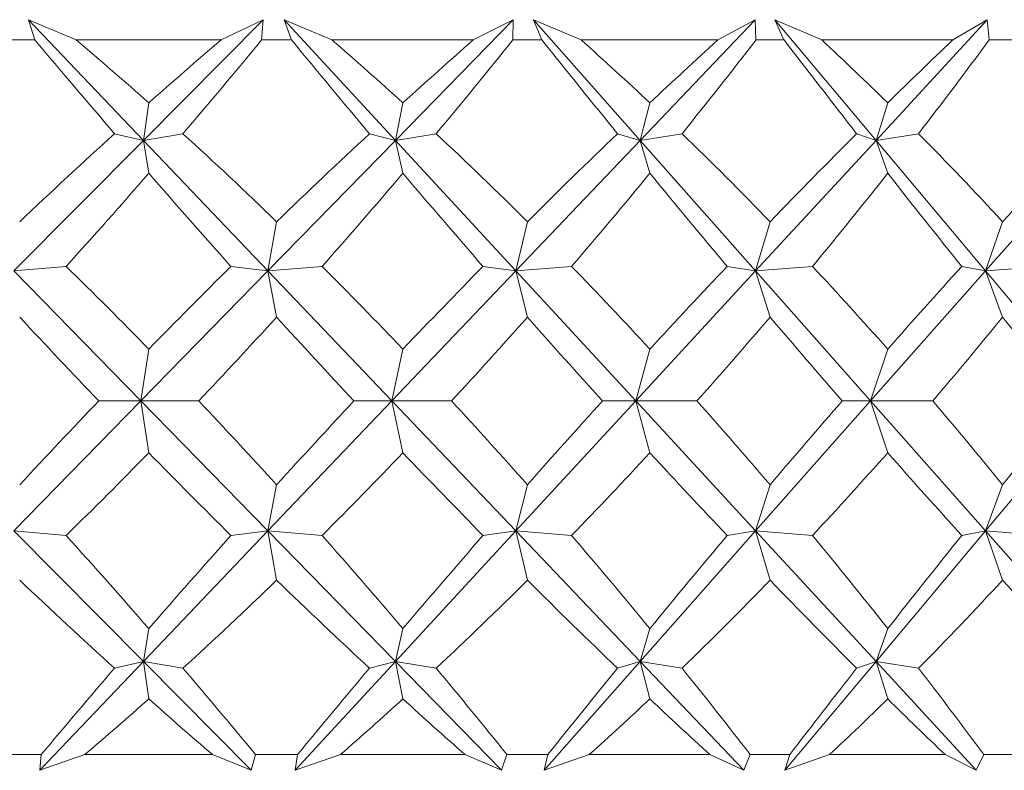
# Model space of a CAD drawing. Header units: inches. Extents: x -4.1 to 23, y -7 to 14.8.
# Tile 20 of 139: x 5.585 to 5.854, y 0.29 to 0.495. Entities that reach past the tile are written whole.
import ezdxf

# ---------------------------------------------------------------- set-up
doc = ezdxf.new("R2010")
doc.units = ezdxf.units.IN
doc.header["$MEASUREMENT"] = 0

msp = doc.modelspace()

# ---------------------------------------------------------------- linework, layer by layer
at = {"color": 7, "linetype": 'Continuous', "lineweight": 15}
for p, q in [((5.60059, 0.48933), (5.58756, 0.49484)), ((5.58935, 0.48933), (5.58756, 0.49484)), ((5.61894, 0.46192), (5.58756, 0.49484)), ((5.61894, 0.46192), (5.65159, 0.49484)), ((5.64012, 0.48933), (5.65159, 0.49484)), ((5.6512, 0.48933), (5.65159, 0.49484)), ((5.67037, 0.48933), (5.65733, 0.49484)), ((5.65936, 0.48933), (5.65733, 0.49484)), ((5.68769, 0.46192), (5.65733, 0.49484)), ((5.68769, 0.46192), (5.71983, 0.49484)), ((5.70896, 0.48933), (5.71983, 0.49484)), ((5.71974, 0.48933), (5.71983, 0.49484)), ((5.73836, 0.48933), (5.7254, 0.49484)), ((5.72768, 0.48933), (5.7254, 0.49484)), ((5.7545, 0.46192), (5.7254, 0.49484)), ((5.7545, 0.46192), (5.78588, 0.49484)), ((5.7757, 0.48933), (5.78588, 0.49484)), ((5.7861, 0.48933), (5.78588, 0.49484)), ((5.80402, 0.48933), (5.79125, 0.49484)), ((5.79374, 0.48933), (5.79125, 0.49484)), ((5.81885, 0.46192), (5.79125, 0.49484)), ((5.81885, 0.46192), (5.84921, 0.49484)), ((5.8398, 0.48933), (5.84921, 0.49484)), ((5.84974, 0.48933), (5.84921, 0.49484)), ((5.58935, 0.48933), (5.58102, 0.48933)), ((5.64012, 0.48933), (5.60059, 0.48933)), ((5.65936, 0.48933), (5.6512, 0.48933)), ((5.70896, 0.48933), (5.67037, 0.48933)), ((5.72768, 0.48933), (5.71974, 0.48933)), ((5.7757, 0.48933), (5.73836, 0.48933)), ((5.79374, 0.48933), (5.7861, 0.48933)), ((5.8398, 0.48933), (5.80402, 0.48933)), ((5.85702, 0.48933), (5.84974, 0.48933)), ((5.61894, 0.46192), (5.62041, 0.47212)), ((5.68769, 0.46192), (5.68974, 0.47212)), ((5.7545, 0.46192), (5.75713, 0.47212)), ((5.81885, 0.46192), (5.82203, 0.47212)), ((5.61894, 0.46192), (5.61108, 0.46374)), ((5.61894, 0.46192), (5.62972, 0.46374)), ((5.68769, 0.46192), (5.68063, 0.46374)), ((5.68769, 0.46192), (5.69883, 0.46374)), ((5.7545, 0.46192), (5.7483, 0.46374)), ((5.7545, 0.46192), (5.76591, 0.46374)), ((5.81885, 0.46192), (5.81357, 0.46374)), ((5.81885, 0.46192), (5.83044, 0.46374)), ((5.58361, 0.4263), (5.61894, 0.46192)), ((5.61894, 0.46192), (5.62041, 0.45295)), ((5.6529, 0.4263), (5.61894, 0.46192)), ((5.6529, 0.4263), (5.68769, 0.46192)), ((5.68769, 0.46192), (5.68974, 0.45295)), ((5.72054, 0.4263), (5.68769, 0.46192)), ((5.72054, 0.4263), (5.7545, 0.46192)), ((5.7545, 0.46192), (5.75713, 0.45295)), ((5.78599, 0.4263), (5.7545, 0.46192)), ((5.78599, 0.4263), (5.81885, 0.46192)), ((5.81885, 0.46192), (5.82203, 0.45295)), ((5.84872, 0.4263), (5.81885, 0.46192)), ((5.84872, 0.4263), (5.88021, 0.46192)), ((5.6529, 0.4263), (5.65528, 0.43972)), ((5.72054, 0.4263), (5.72371, 0.43972)), ((5.78599, 0.4263), (5.78993, 0.43972)), ((5.84872, 0.4263), (5.85338, 0.43972)), ((5.58361, 0.4263), (5.59785, 0.42753)), ((5.6529, 0.4263), (5.64283, 0.42753)), ((5.6529, 0.4263), (5.66769, 0.42753)), ((5.72054, 0.4263), (5.7116, 0.42753)), ((5.72054, 0.4263), (5.73576, 0.42753)), ((5.78599, 0.4263), (5.77825, 0.42753)), ((5.78599, 0.4263), (5.80152, 0.42753)), ((5.84872, 0.4263), (5.84224, 0.42753)), ((5.84872, 0.4263), (5.86443, 0.42753)), ((5.61826, 0.39082), (5.58361, 0.4263)), ((5.61826, 0.39082), (5.6529, 0.4263)), ((5.6529, 0.4263), (5.65528, 0.41371)), ((5.68672, 0.39082), (5.6529, 0.4263)), ((5.68672, 0.39082), (5.72054, 0.4263)), ((5.72054, 0.4263), (5.72371, 0.41371)), ((5.75327, 0.39082), (5.72054, 0.4263)), ((5.75327, 0.39082), (5.78599, 0.4263)), ((5.78599, 0.4263), (5.78993, 0.41371)), ((5.81736, 0.39082), (5.78599, 0.4263)), ((5.81736, 0.39082), (5.84872, 0.4263)), ((5.84872, 0.4263), (5.85338, 0.41371)), ((5.87847, 0.39082), (5.84872, 0.4263)), ((5.61826, 0.39082), (5.62041, 0.40496)), ((5.68672, 0.39082), (5.68974, 0.40496)), ((5.75327, 0.39082), (5.75713, 0.40496)), ((5.81736, 0.39082), (5.82203, 0.40496)), ((5.58361, 0.35534), (5.61826, 0.39082)), ((5.61826, 0.39082), (5.60674, 0.39082)), ((5.61826, 0.39082), (5.62041, 0.37668)), ((5.6529, 0.35534), (5.61826, 0.39082)), ((5.61826, 0.39082), (5.63402, 0.39082)), ((5.6529, 0.35534), (5.68672, 0.39082)), ((5.68672, 0.39082), (5.67639, 0.39082)), ((5.68672, 0.39082), (5.68974, 0.37668)), ((5.72054, 0.35534), (5.68672, 0.39082)), ((5.68672, 0.39082), (5.70302, 0.39082)), ((5.72054, 0.35534), (5.75327, 0.39082)), ((5.75327, 0.39082), (5.7442, 0.39082)), ((5.75327, 0.39082), (5.75713, 0.37668)), ((5.78599, 0.35534), (5.75327, 0.39082)), ((5.75327, 0.39082), (5.76997, 0.39082)), ((5.78599, 0.35534), (5.81736, 0.39082)), ((5.81736, 0.39082), (5.80963, 0.39082)), ((5.81736, 0.39082), (5.82203, 0.37668)), ((5.84872, 0.35534), (5.81736, 0.39082)), ((5.81736, 0.39082), (5.83432, 0.39082)), ((5.84872, 0.35534), (5.87847, 0.39082)), ((5.6529, 0.35534), (5.65528, 0.36793)), ((5.72054, 0.35534), (5.72371, 0.36793)), ((5.78599, 0.35534), (5.78993, 0.36793)), ((5.84872, 0.35534), (5.85338, 0.36793)), ((5.61894, 0.31972), (5.58361, 0.35534)), ((5.58361, 0.35534), (5.59785, 0.35412)), ((5.61894, 0.31972), (5.6529, 0.35534)), ((5.6529, 0.35534), (5.64283, 0.35412)), ((5.6529, 0.35534), (5.65528, 0.34193)), ((5.68769, 0.31972), (5.6529, 0.35534)), ((5.6529, 0.35534), (5.66769, 0.35412)), ((5.68769, 0.31972), (5.72054, 0.35534)), ((5.72054, 0.35534), (5.7116, 0.35412)), ((5.72054, 0.35534), (5.72371, 0.34193)), ((5.7545, 0.31972), (5.72054, 0.35534)), ((5.72054, 0.35534), (5.73576, 0.35412)), ((5.7545, 0.31972), (5.78599, 0.35534)), ((5.78599, 0.35534), (5.77825, 0.35412)), ((5.78599, 0.35534), (5.78993, 0.34193)), ((5.81885, 0.31972), (5.78599, 0.35534)), ((5.78599, 0.35534), (5.80152, 0.35412)), ((5.81885, 0.31972), (5.84872, 0.35534)), ((5.84872, 0.35534), (5.84224, 0.35412)), ((5.84872, 0.35534), (5.85338, 0.34193)), ((5.88021, 0.31972), (5.84872, 0.35534)), ((5.84872, 0.35534), (5.86443, 0.35412)), ((5.61894, 0.31972), (5.62041, 0.3287)), ((5.68769, 0.31972), (5.68974, 0.3287)), ((5.7545, 0.31972), (5.75713, 0.3287)), ((5.81885, 0.31972), (5.82203, 0.3287)), ((5.59065, 0.29004), (5.61894, 0.31972)), ((5.61894, 0.31972), (5.61108, 0.3179)), ((5.61894, 0.31972), (5.62041, 0.30952)), ((5.64838, 0.29004), (5.61894, 0.31972)), ((5.61894, 0.31972), (5.62972, 0.3179)), ((5.66031, 0.29004), (5.68769, 0.31972)), ((5.68769, 0.31972), (5.68063, 0.3179)), ((5.68769, 0.31972), (5.68974, 0.30952)), ((5.71667, 0.29004), (5.68769, 0.31972)), ((5.68769, 0.31972), (5.69883, 0.3179)), ((5.72827, 0.29004), (5.7545, 0.31972)), ((5.7545, 0.31972), (5.7483, 0.3179)), ((5.7545, 0.31972), (5.75713, 0.30952)), ((5.78279, 0.29004), (5.7545, 0.31972)), ((5.7545, 0.31972), (5.76591, 0.3179)), ((5.79396, 0.29004), (5.81885, 0.31972)), ((5.81885, 0.31972), (5.81357, 0.3179)), ((5.81885, 0.31972), (5.82203, 0.30952)), ((5.84622, 0.29004), (5.81885, 0.31972)), ((5.81885, 0.31972), (5.83044, 0.3179)), ((5.59104, 0.29433), (5.57933, 0.29433)), ((5.59104, 0.29433), (5.59065, 0.29004)), ((5.60296, 0.29433), (5.59065, 0.29004)), ((5.63777, 0.29433), (5.60296, 0.29433)), ((5.63777, 0.29433), (5.64838, 0.29004)), ((5.64954, 0.29433), (5.64838, 0.29004)), ((5.66102, 0.29433), (5.64954, 0.29433)), ((5.66102, 0.29433), (5.66031, 0.29004)), ((5.67269, 0.29433), (5.66031, 0.29004)), ((5.70667, 0.29433), (5.67269, 0.29433)), ((5.70667, 0.29433), (5.71667, 0.29004)), ((5.71813, 0.29433), (5.71667, 0.29004)), ((5.72929, 0.29433), (5.71813, 0.29433)), ((5.72929, 0.29433), (5.72827, 0.29004)), ((5.74062, 0.29433), (5.72827, 0.29004)), ((5.77349, 0.29433), (5.74062, 0.29433)), ((5.77349, 0.29433), (5.78279, 0.29004)), ((5.78454, 0.29433), (5.78279, 0.29004)), ((5.79529, 0.29433), (5.78454, 0.29433)), ((5.79529, 0.29433), (5.79396, 0.29004)), ((5.80618, 0.29433), (5.79396, 0.29004)), ((5.83769, 0.29433), (5.80618, 0.29433)), ((5.83769, 0.29433), (5.84622, 0.29004)), ((5.84825, 0.29433), (5.84622, 0.29004)), ((5.8585, 0.29433), (5.84825, 0.29433))]:
    msp.add_line(p, q, dxfattribs=at)
for centre, major_axis, ratio, start_param, end_param in [((5.44808, 1.50805), (-0.70002, 1.37147), 0.282365, 2.253617, 2.281282), ((5.44808, -0.72641), (-0.33937, 1.37404), 0.527241, 5.627972, 5.653274), ((5.44808, -0.72641), (0.63038, 1.36689), 0.360351, 0.665099, 0.690401), ((5.44808, 1.50805), (0.48528, 1.36713), 0.465213, 4.022422, 4.050087), ((5.44808, 1.50805), (-0.7269, 1.37433), 0.243088, 2.268884, 2.296549), ((5.44808, -0.72641), (-0.25065, 1.37874), 0.551024, 5.657623, 5.682925), ((5.44808, -0.72641), (0.66805, 1.36889), 0.321522, 0.656058, 0.68136), ((5.44808, 1.50805), (0.41748, 1.36995), 0.498145, 4.009419, 4.037084), ((5.44808, 1.50805), (-0.74914, 1.3772), 0.203817, 2.286339, 2.314004), ((5.44808, -0.72641), (-0.1523, 1.38294), 0.567899, 5.695006, 5.720309), ((5.44808, -0.72641), (0.70002, 1.37147), 0.282365, 0.643556, 0.668859), ((5.44808, 1.50805), (0.33937, 1.37404), 0.527241, 3.988258, 4.015923), ((5.44808, 1.50805), (-0.76707, 1.37987), 0.164618, 2.305498, 2.333163), ((5.44808, -0.72641), (-0.04711, 1.38537), 0.576459, 5.737865, 5.763168), ((5.44808, -0.72641), (0.7269, 1.37433), 0.243088, 0.628289, 0.653592), ((5.44808, 1.50805), (0.25065, 1.37874), 0.551024, 3.958607, 3.986272), ((5.44808, -0.72641), (0.63038, 1.36689), 0.360351, 0.702334, 0.735281), ((5.44808, -0.72641), (-0.33937, 1.37404), 0.527241, 5.583092, 5.616039), ((5.44808, -0.72641), (0.66805, 1.36889), 0.321522, 0.693293, 0.72624), ((5.44808, -0.72641), (-0.25065, 1.37874), 0.551024, 5.612743, 5.64569), ((5.44808, -0.72641), (0.70002, 1.37147), 0.282365, 0.680791, 0.713739), ((5.44808, -0.72641), (-0.1523, 1.38294), 0.567899, 5.650127, 5.683074), ((5.44808, -0.72641), (0.7269, 1.37433), 0.243088, 0.665524, 0.698471), ((5.44808, -0.72641), (-0.04711, 1.38537), 0.576459, 5.692985, 5.725933), ((5.44808, -0.72641), (0.74914, 1.3772), 0.203817, 0.648069, 0.681017), ((5.44808, 1.50805), (0.48528, 1.36713), 0.465213, 3.981697, 4.010489), ((5.44808, 1.50805), (-0.70002, 1.37147), 0.282365, 2.293214, 2.322007), ((5.44808, 1.50805), (0.41748, 1.36995), 0.498145, 3.968695, 3.997487), ((5.44808, 1.50805), (-0.7269, 1.37433), 0.243088, 2.308481, 2.337274), ((5.44808, 1.50805), (0.33937, 1.37404), 0.527241, 3.947534, 3.976326), ((5.44808, 1.50805), (-0.74914, 1.3772), 0.203817, 2.325936, 2.354729), ((5.44808, 1.50805), (0.25065, 1.37874), 0.551024, 3.917883, 3.946675), ((5.44808, 1.50805), (-0.76707, 1.37987), 0.164618, 2.345096, 2.373888), ((5.44808, -0.72641), (-0.41748, 1.36995), 0.498145, 5.517051, 5.545843), ((5.44808, -0.72641), (0.66805, 1.36889), 0.321522, 0.742328, 0.77112), ((5.44808, -0.72641), (-0.33937, 1.37404), 0.527241, 5.538212, 5.567004), ((5.44808, -0.72641), (0.70002, 1.37147), 0.282365, 0.729826, 0.758619), ((5.44808, -0.72641), (-0.25065, 1.37874), 0.551024, 5.567863, 5.596655), ((5.44808, -0.72641), (0.7269, 1.37433), 0.243088, 0.714559, 0.743351), ((5.44808, -0.72641), (-0.1523, 1.38294), 0.567899, 5.605247, 5.634039), ((5.44808, -0.72641), (0.74914, 1.3772), 0.203817, 0.697104, 0.725896), ((5.44808, 1.50805), (-0.66805, 1.36889), 0.321522, 2.325593, 2.35301), ((5.44808, 1.50805), (0.41748, 1.36995), 0.498145, 3.92519, 3.952607), ((5.44808, 1.50805), (-0.70002, 1.37147), 0.282365, 2.338094, 2.365511), ((5.44808, 1.50805), (0.33937, 1.37404), 0.527241, 3.904029, 3.931446), ((5.44808, 1.50805), (-0.7269, 1.37433), 0.243088, 2.353361, 2.380778), ((5.44808, 1.50805), (0.25065, 1.37874), 0.551024, 3.874378, 3.901795), ((5.44808, 1.50805), (-0.74914, 1.3772), 0.203817, 2.370816, 2.398233), ((5.44808, 1.50805), (0.1523, 1.38294), 0.567899, 3.836994, 3.864411), ((5.44808, 1.50805), (-0.76707, 1.37987), 0.164618, 2.389976, 2.417393), ((5.44808, -0.72641), (0.66805, 1.36889), 0.321522, 0.788583, 0.816), ((5.44808, -0.72641), (-0.41748, 1.36995), 0.498145, 5.472171, 5.499588), ((5.44808, -0.72641), (0.70002, 1.37147), 0.282365, 0.776081, 0.803498), ((5.44808, -0.72641), (-0.33937, 1.37404), 0.527241, 5.493332, 5.520749), ((5.44808, -0.72641), (0.7269, 1.37433), 0.243088, 0.760814, 0.788231), ((5.44808, -0.72641), (-0.25065, 1.37874), 0.551024, 5.522983, 5.5504), ((5.44808, -0.72641), (0.74914, 1.3772), 0.203817, 0.743359, 0.770776), ((5.44808, -0.72641), (-0.1523, 1.38294), 0.567899, 5.560367, 5.587784), ((5.44808, -0.72641), (0.76707, 1.37987), 0.164618, 0.7242, 0.751617), ((5.44808, 1.50805), (0.41748, 1.36995), 0.498145, 3.878935, 3.907727), ((5.44808, 1.50805), (-0.66805, 1.36889), 0.321522, 2.370473, 2.399265), ((5.44808, 1.50805), (0.33937, 1.37404), 0.527241, 3.857774, 3.886566), ((5.44808, 1.50805), (-0.70002, 1.37147), 0.282365, 2.382974, 2.411766), ((5.44808, 1.50805), (0.25065, 1.37874), 0.551024, 3.828123, 3.856915), ((5.44808, 1.50805), (-0.7269, 1.37433), 0.243088, 2.398241, 2.427033), ((5.44808, 1.50805), (0.1523, 1.38294), 0.567899, 3.790739, 3.819531), ((5.44808, 1.50805), (-0.74914, 1.3772), 0.203817, 2.415696, 2.444488), ((5.44808, -0.72641), (-0.48528, 1.36713), 0.465213, 5.414289, 5.443081), ((5.44808, -0.72641), (0.70002, 1.37147), 0.282365, 0.819586, 0.848378), ((5.44808, -0.72641), (-0.41748, 1.36995), 0.498145, 5.427291, 5.456083), ((5.44808, -0.72641), (0.7269, 1.37433), 0.243088, 0.804319, 0.833111), ((5.44808, -0.72641), (-0.33937, 1.37404), 0.527241, 5.448452, 5.477244), ((5.44808, -0.72641), (0.74914, 1.3772), 0.203817, 0.786864, 0.815656), ((5.44808, -0.72641), (-0.25065, 1.37874), 0.551024, 5.478103, 5.506895), ((5.44808, -0.72641), (0.76707, 1.37987), 0.164618, 0.767705, 0.796497), ((5.44808, 1.50805), (-0.63038, 1.36689), 0.360351, 2.406311, 2.439259), ((5.44808, 1.50805), (0.33937, 1.37404), 0.527241, 3.808739, 3.841686), ((5.44808, 1.50805), (-0.66805, 1.36889), 0.321522, 2.415353, 2.4483), ((5.44808, 1.50805), (0.25065, 1.37874), 0.551024, 3.779088, 3.812035), ((5.44808, 1.50805), (-0.70002, 1.37147), 0.282365, 2.427854, 2.460801), ((5.44808, 1.50805), (0.1523, 1.38294), 0.567899, 3.741704, 3.774651), ((5.44808, 1.50805), (-0.7269, 1.37433), 0.243088, 2.443121, 2.476069), ((5.44808, 1.50805), (0.04711, 1.38537), 0.576459, 3.698845, 3.731793), ((5.44808, 1.50805), (-0.74914, 1.3772), 0.203817, 2.460576, 2.493523), ((5.44808, -0.72641), (0.70002, 1.37147), 0.282365, 0.860311, 0.885827), ((5.44808, -0.72641), (-0.48528, 1.36713), 0.465213, 5.37684, 5.402356), ((5.44808, -0.72641), (0.7269, 1.37433), 0.243088, 0.845044, 0.87056), ((5.44808, -0.72641), (-0.41748, 1.36995), 0.498145, 5.389842, 5.415359), ((5.44808, -0.72641), (0.74914, 1.3772), 0.203817, 0.827589, 0.853105), ((5.44808, -0.72641), (-0.33937, 1.37404), 0.527241, 5.411003, 5.43652), ((5.44808, -0.72641), (0.76707, 1.37987), 0.164618, 0.808429, 0.833945), ((5.44808, -0.72641), (-0.25065, 1.37874), 0.551024, 5.440655, 5.466171), ((5.44808, 1.50805), (0.33937, 1.37404), 0.527241, 3.774528, 3.796806), ((5.44808, 1.50805), (-0.63038, 1.36689), 0.360351, 2.451191, 2.47347), ((5.44808, 1.50805), (0.25065, 1.37874), 0.551024, 3.744877, 3.767155), ((5.44808, 1.50805), (-0.66805, 1.36889), 0.321522, 2.460232, 2.482511), ((5.44808, 1.50805), (0.1523, 1.38294), 0.567899, 3.707493, 3.729772), ((5.44808, 1.50805), (-0.70002, 1.37147), 0.282365, 2.472734, 2.495013), ((5.44808, 1.50805), (0.04711, 1.38537), 0.576459, 3.664634, 3.686913), ((5.44808, 1.50805), (-0.7269, 1.37433), 0.243088, 2.488001, 2.51028)]:
    msp.add_ellipse(centre, major_axis=major_axis, ratio=ratio, start_param=start_param, end_param=end_param, dxfattribs=at)

doc.saveas('drawing.dxf')
